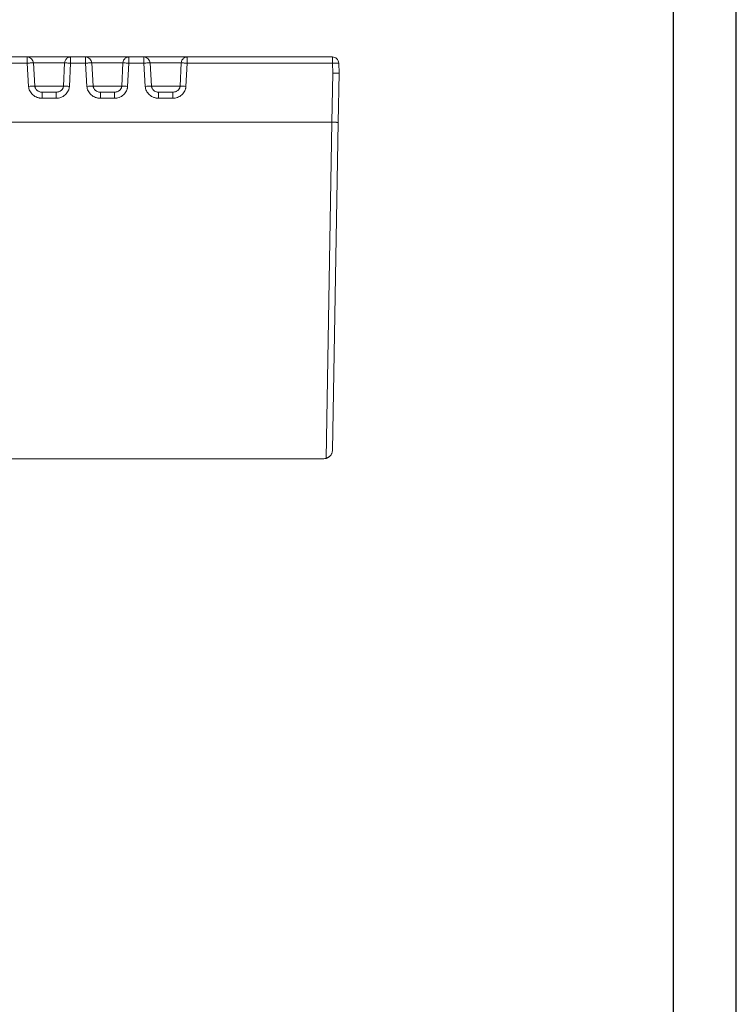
# Model space of a CAD drawing. Header units: millimetres. Extents: x 0 to 420, y 0 to 297.
# Tile 20 of 21: x 363 to 420, y 78 to 157. Entities that reach past the tile are written whole.
import ezdxf

# ---------------------------------------------------------------- set-up
doc = ezdxf.new("R2010")
doc.units = ezdxf.units.MM
doc.layers.add('5', color=7, linetype='Continuous')
doc.layers.add('9', color=7, linetype='Continuous')

msp = doc.modelspace()

# ---------------------------------------------------------------- linework, layer by layer
at = {"color": 7, "linetype": 'Continuous', "lineweight": 18}
for p, q in [((363.507, 153.896), (362.313, 153.896)), ((363.507, 153.405), (363.507, 153.896)), ((366.958, 153.896), (363.507, 153.896)), ((366.958, 153.896), (366.958, 153.405)), ((368.152, 153.896), (366.958, 153.896)), ((368.152, 153.405), (368.152, 153.896)), ((371.602, 153.896), (368.152, 153.896)), ((371.602, 153.896), (371.602, 153.405)), ((372.796, 153.896), (371.602, 153.896)), ((372.796, 153.405), (372.796, 153.896)), ((376.247, 153.896), (372.796, 153.896)), ((376.247, 153.896), (376.247, 153.405)), ((387.825, 153.896), (376.247, 153.896)), ((387.825, 153.405), (387.825, 153.896)), ((363.507, 153.405), (362.313, 153.405)), ((363.622, 151.552), (363.507, 153.405)), ((364.121, 151.575), (364.006, 153.427)), ((366.489, 153.422), (366.397, 151.57)), ((366.958, 153.405), (366.866, 151.552)), ((368.152, 153.405), (366.958, 153.405)), ((368.267, 151.552), (368.152, 153.405)), ((368.766, 151.575), (368.651, 153.427)), ((371.133, 153.422), (371.042, 151.57)), ((371.602, 153.405), (371.511, 151.552)), ((372.796, 153.405), (371.602, 153.405)), ((372.911, 151.552), (372.796, 153.405)), ((373.41, 151.575), (373.295, 153.427)), ((375.778, 153.422), (375.686, 151.57)), ((376.247, 153.405), (376.155, 151.552)), ((387.825, 153.405), (376.247, 153.405)), ((387.853, 152.6), (387.825, 153.405)), ((388.324, 153.413), (388.353, 152.596)), ((387.853, 152.6), (387.785, 148.696)), ((388.353, 152.596), (388.285, 148.687)), ((364.691, 151.096), (364.644, 151.098)), ((364.691, 150.605), (364.691, 151.096)), ((365.81, 151.096), (364.691, 151.096)), ((365.81, 150.605), (364.691, 150.605)), ((365.81, 150.605), (365.81, 151.096)), ((369.336, 151.096), (369.288, 151.098)), ((369.336, 150.605), (369.336, 151.096)), ((370.454, 151.096), (369.336, 151.096)), ((370.454, 150.605), (369.336, 150.605)), ((370.454, 150.605), (370.454, 151.096)), ((373.98, 151.096), (373.933, 151.098)), ((373.98, 150.605), (373.98, 151.096)), ((375.099, 151.096), (373.98, 151.096)), ((375.099, 150.605), (373.98, 150.605)), ((375.099, 150.605), (375.099, 151.096)), ((297.053, 148.696), (387.785, 148.696)), ((387.785, 148.696), (387.318, 121.922)), ((388.285, 148.687), (387.829, 122.584)), ((387.129, 121.896), (297.053, 121.896))]:
    msp.add_line(p, q, dxfattribs=at)
at = {"color": 8, "linetype": 'Continuous', "lineweight": 18}
for p, q in [((366.489, 153.422), (364.007, 153.422)), ((371.133, 153.422), (368.651, 153.422)), ((375.778, 153.422), (373.296, 153.422)), ((364.122, 151.57), (366.397, 151.57)), ((368.766, 151.57), (371.042, 151.57)), ((373.411, 151.57), (375.686, 151.57))]:
    msp.add_line(p, q, dxfattribs=at)
at = {"color": 7, "linetype": 'Continuous', "lineweight": 18}
for centre, radius, start, end in [((363.507, 153.396), 0.5, 0, 90), ((368.152, 153.396), 0.5, 0, 90), ((372.796, 153.396), 0.5, 0, 90), ((366.13, 138.068), 13.504, 86.87499, 88.86723), ((370.775, 138.068), 13.504, 86.87499, 88.86723), ((375.419, 138.068), 13.504, 86.87499, 88.86723)]:
    msp.add_arc(centre, radius, start, end, dxfattribs=at)
at = {"color": 8, "linetype": 'Continuous', "lineweight": 18}
for centre in [(364.119, 146.026), (368.764, 146.026), (373.408, 146.026)]:
    msp.add_arc(centre, 5.548, 89.97581, 95.13596, dxfattribs=at)
at = {"color": 7, "linetype": 'Continuous', "lineweight": 18}
for points, knots in [([(366.958, 153.896), (366.954, 153.896), (366.947, 153.896), (366.932, 153.895), (366.906, 153.893), (366.854, 153.886), (366.788, 153.865), (366.707, 153.823), (366.623, 153.754), (366.524, 153.624), (366.502, 153.499), (366.489, 153.422)], [0, 0, 0, 0, 0.0156879, 0.0313758, 0.0627494, 0.1254789, 0.2507966, 0.3552981, 0.5014009, 0.6976578, 1, 1, 1, 1]), ([(371.602, 153.896), (371.599, 153.896), (371.591, 153.896), (371.576, 153.895), (371.55, 153.893), (371.499, 153.886), (371.432, 153.865), (371.352, 153.823), (371.267, 153.754), (371.169, 153.624), (371.147, 153.499), (371.133, 153.422)], [0, 0, 0, 0, 0.015688, 0.031376, 0.062749, 0.125479, 0.250797, 0.355298, 0.501401, 0.697658, 1, 1, 1, 1]), ([(376.247, 153.896), (376.243, 153.896), (376.236, 153.896), (376.221, 153.895), (376.195, 153.893), (376.143, 153.886), (376.076, 153.865), (375.996, 153.823), (375.912, 153.754), (375.813, 153.624), (375.791, 153.499), (375.778, 153.422)], [0, 0, 0, 0, 0.015688, 0.031376, 0.062749, 0.125479, 0.250797, 0.355298, 0.501401, 0.697658, 1, 1, 1, 1]), ([(387.825, 153.896), (387.953, 153.896), (388.08, 153.845), (388.264, 153.667), (388.32, 153.541), (388.324, 153.413)], [0, 0, 0, 0, 0.5, 0.5, 1, 1, 1, 1]), ([(366.958, 153.405), (366.856, 153.41), (366.755, 153.414), (366.588, 153.42), (366.524, 153.422), (366.489, 153.422)], [0, 0, 0, 0, 0.5, 0.5, 1, 1, 1, 1]), ([(371.602, 153.405), (371.501, 153.41), (371.399, 153.414), (371.233, 153.42), (371.168, 153.422), (371.133, 153.422)], [0, 0, 0, 0, 0.5, 0.5, 1, 1, 1, 1]), ([(376.247, 153.405), (376.145, 153.41), (376.044, 153.414), (375.877, 153.42), (375.812, 153.422), (375.778, 153.422)], [0, 0, 0, 0, 0.5, 0.5, 1, 1, 1, 1]), ([(388.324, 153.413), (388.324, 153.416), (388.27, 153.416), (388.085, 153.413), (387.955, 153.409), (387.825, 153.405)], [0, 0, 0, 0, 0.5, 0.5, 1, 1, 1, 1]), ([(388.353, 152.596), (388.352, 152.596), (388.35, 152.597), (388.335, 152.598), (388.309, 152.599), (388.269, 152.6), (388.213, 152.601), (388.143, 152.601), (388.058, 152.601), (387.959, 152.601), (387.889, 152.601), (387.853, 152.6)], [0, 0, 0, 0, 0.084289, 0.175287, 0.272993, 0.377407, 0.488526, 0.606347, 0.730868, 0.862087, 1, 1, 1, 1]), ([(364.691, 150.605), (364.659, 150.606), (364.594, 150.607), (364.498, 150.62), (364.403, 150.641), (364.275, 150.68), (364.12, 150.752), (363.954, 150.874), (363.814, 151.023), (363.712, 151.191), (363.644, 151.37), (363.63, 151.492), (363.622, 151.552)], [0, 0, 0, 0, 0.0620269, 0.1235852, 0.1851357, 0.247139, 0.3787687, 0.5097112, 0.6384545, 0.7663246, 0.8833723, 1, 1, 1, 1]), ([(364.691, 151.088), (364.615, 151.098), (364.469, 151.117), (364.285, 151.231), (364.181, 151.365), (364.133, 151.484), (364.125, 151.545), (364.121, 151.575)], [0, 0, 0, 0, 0.281745, 0.538123, 0.775594, 0.889333, 1, 1, 1, 1]), ([(366.397, 151.57), (366.395, 151.548), (366.391, 151.505), (366.372, 151.443), (366.345, 151.384), (366.309, 151.329), (366.266, 151.279), (366.206, 151.224), (366.125, 151.171), (366.038, 151.134), (365.932, 151.103), (365.861, 151.099), (365.81, 151.096)], [0, 0, 0, 0, 0.076608, 0.152596, 0.228989, 0.306531, 0.38572, 0.466854, 0.598534, 0.736407, 0.813044, 1, 1, 1, 1]), ([(366.866, 151.552), (366.864, 151.522), (366.859, 151.461), (366.841, 151.372), (366.815, 151.284), (366.766, 151.166), (366.682, 151.023), (366.544, 150.874), (366.379, 150.752), (366.196, 150.667), (366.004, 150.614), (365.875, 150.608), (365.81, 150.605)], [0, 0, 0, 0, 0.0585204, 0.1166931, 0.1750726, 0.2342076, 0.3612192, 0.4903514, 0.6203708, 0.7525768, 0.8758076, 1, 1, 1, 1]), ([(369.336, 150.605), (369.303, 150.606), (369.238, 150.607), (369.142, 150.62), (369.047, 150.641), (368.92, 150.68), (368.764, 150.752), (368.598, 150.874), (368.458, 151.023), (368.357, 151.191), (368.288, 151.37), (368.274, 151.492), (368.267, 151.552)], [0, 0, 0, 0, 0.0620269, 0.1235852, 0.1851357, 0.247139, 0.3787687, 0.5097112, 0.6384545, 0.7663246, 0.8833723, 1, 1, 1, 1]), ([(369.336, 151.088), (369.259, 151.098), (369.114, 151.117), (368.929, 151.231), (368.825, 151.365), (368.778, 151.484), (368.77, 151.545), (368.766, 151.575)], [0, 0, 0, 0, 0.281745, 0.538123, 0.775594, 0.889333, 1, 1, 1, 1]), ([(371.042, 151.57), (371.04, 151.548), (371.035, 151.505), (371.017, 151.443), (370.99, 151.384), (370.954, 151.329), (370.911, 151.279), (370.851, 151.224), (370.77, 151.171), (370.682, 151.134), (370.577, 151.103), (370.505, 151.099), (370.454, 151.096)], [0, 0, 0, 0, 0.0766082, 0.1525964, 0.2289892, 0.3065312, 0.3857197, 0.4668537, 0.5985339, 0.7364066, 0.8130436, 1, 1, 1, 1]), ([(371.511, 151.552), (371.508, 151.522), (371.504, 151.461), (371.486, 151.372), (371.459, 151.284), (371.411, 151.166), (371.326, 151.023), (371.189, 150.874), (371.024, 150.752), (370.84, 150.667), (370.648, 150.614), (370.519, 150.608), (370.454, 150.605)], [0, 0, 0, 0, 0.05852, 0.116693, 0.175073, 0.234208, 0.361219, 0.490351, 0.620371, 0.752577, 0.875808, 1, 1, 1, 1]), ([(373.98, 150.605), (373.948, 150.606), (373.883, 150.607), (373.787, 150.62), (373.692, 150.641), (373.564, 150.68), (373.409, 150.752), (373.242, 150.874), (373.103, 151.023), (373.001, 151.191), (372.933, 151.37), (372.918, 151.492), (372.911, 151.552)], [0, 0, 0, 0, 0.062027, 0.123585, 0.185136, 0.247139, 0.378769, 0.509711, 0.638454, 0.766325, 0.883372, 1, 1, 1, 1]), ([(373.98, 151.088), (373.904, 151.098), (373.758, 151.117), (373.574, 151.231), (373.47, 151.365), (373.422, 151.484), (373.414, 151.545), (373.41, 151.575)], [0, 0, 0, 0, 0.2817448, 0.5381231, 0.7755943, 0.8893329, 1, 1, 1, 1]), ([(375.686, 151.57), (375.684, 151.548), (375.68, 151.505), (375.661, 151.443), (375.634, 151.384), (375.598, 151.329), (375.555, 151.279), (375.495, 151.224), (375.414, 151.171), (375.327, 151.134), (375.221, 151.103), (375.149, 151.099), (375.099, 151.096)], [0, 0, 0, 0, 0.076608, 0.152596, 0.228989, 0.306531, 0.38572, 0.466854, 0.598534, 0.736407, 0.813044, 1, 1, 1, 1]), ([(376.155, 151.552), (376.153, 151.522), (376.148, 151.461), (376.13, 151.372), (376.104, 151.284), (376.055, 151.166), (375.971, 151.023), (375.833, 150.874), (375.668, 150.752), (375.485, 150.667), (375.293, 150.614), (375.163, 150.608), (375.099, 150.605)], [0, 0, 0, 0, 0.05852, 0.116693, 0.175073, 0.234208, 0.361219, 0.490351, 0.620371, 0.752577, 0.875808, 1, 1, 1, 1]), ([(388.285, 148.687), (388.284, 148.687), (388.282, 148.687), (388.267, 148.688), (388.245, 148.688), (388.216, 148.688), (388.181, 148.689), (388.142, 148.69), (388.1, 148.69), (388.055, 148.691), (388.009, 148.692), (387.962, 148.693), (387.916, 148.694), (387.871, 148.694), (387.827, 148.695), (387.799, 148.696), (387.785, 148.696)], [0, 0, 0, 0, 0.089546, 0.176305, 0.260279, 0.341465, 0.419865, 0.495477, 0.568301, 0.638338, 0.705586, 0.770046, 0.831718, 0.890601, 0.946695, 1, 1, 1, 1]), ([(387.432, 121.965), (387.451, 121.975), (387.49, 121.995), (387.544, 122.031), (387.597, 122.074), (387.647, 122.123), (387.693, 122.179), (387.734, 122.241), (387.769, 122.308), (387.796, 122.378), (387.821, 122.47), (387.826, 122.54), (387.829, 122.584)], [0, 0, 0, 0, 0.070448, 0.145697, 0.226076, 0.311853, 0.40325, 0.500451, 0.603026, 0.705334, 0.81242, 1, 1, 1, 1]), ([(387.318, 121.922), (387.337, 121.928), (387.377, 121.94), (387.414, 121.957), (387.432, 121.965)], [0, 0, 0, 0, 0.493241, 1, 1, 1, 1])]:
    msp.add_open_spline(points, degree=3, knots=knots, dxfattribs=at)
at = {"color": 8, "linetype": 'Continuous', "lineweight": 18}
for points in [[(364.003, 153.427), (364.003, 153.427), (364.005, 153.428), (363.976, 153.428), (363.92, 153.427), (363.839, 153.423), (363.74, 153.418), (363.627, 153.412), (363.547, 153.407), (363.507, 153.405)], [(368.647, 153.427), (368.648, 153.427), (368.649, 153.428), (368.62, 153.428), (368.565, 153.427), (368.484, 153.423), (368.384, 153.418), (368.271, 153.412), (368.192, 153.407), (368.152, 153.405)], [(373.292, 153.427), (373.292, 153.427), (373.294, 153.428), (373.265, 153.428), (373.209, 153.427), (373.128, 153.423), (373.029, 153.418), (372.916, 153.412), (372.836, 153.407), (372.796, 153.405)]]:
    msp.add_open_spline(points, degree=3, knots=[0, 0, 0, 0, 0.083446, 0.236205, 0.388964, 0.541723, 0.694482, 0.847241, 1, 1, 1, 1], dxfattribs=at)
at = {"color": 7, "linetype": 'Continuous', "lineweight": 18}
msp.add_open_spline([(387.318, 121.922), (387.256, 121.905), (387.193, 121.896), (387.129, 121.896)], degree=3, dxfattribs=at)
at = {"layer": '5', "color": 7, "lineweight": 25}
msp.add_line((415, 5), (415, 291.985), dxfattribs=at)
at = {"layer": '9', "color": 7}
for p, q in [((420, 148.485), (420, 296.985)), ((420, 0), (420, 148.485))]:
    msp.add_line(p, q, dxfattribs=at)

doc.saveas('drawing.dxf')
